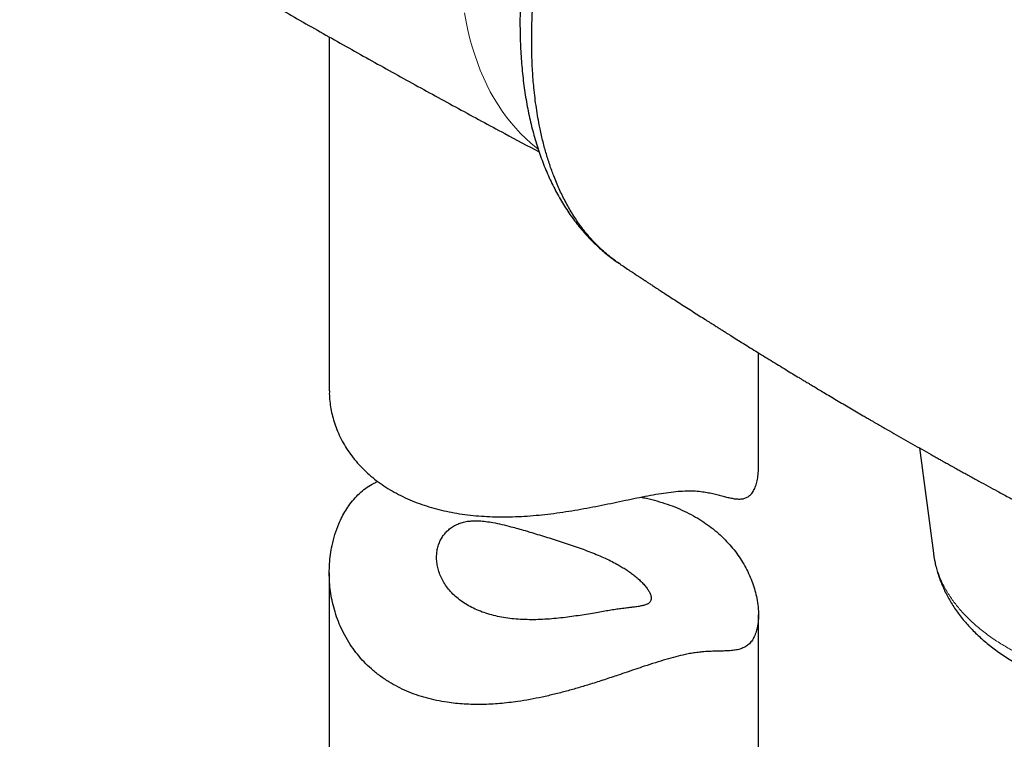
# Model space of a CAD drawing. Header units: millimetres. Extents: x 8 to 830, y 12 to 1725.
# Tile 19 of 256: x 644 to 679, y 470 to 495. Entities that reach past the tile are written whole.
import ezdxf

# ---------------------------------------------------------------- set-up
doc = ezdxf.new("R2010")
doc.units = ezdxf.units.MM

msp = doc.modelspace()

# ---------------------------------------------------------------- linework, layer by layer
at = {"color": 7, "linetype": 'Continuous', "lineweight": 30}
for p, q in [((655.067, 494.721), (655.067, 482.357)), ((670.067, 479.694), (670.067, 483.678)), ((675.689, 480.354), (676.177, 476.675)), ((655.067, 475.992), (655.067, 452.525)), ((670.067, 452.525), (670.067, 474.52))]:
    msp.add_line(p, q, dxfattribs=at)
at = {"color": 8, "linetype": 'Continuous', "lineweight": 0, "flags": 128}
msp.add_lwpolyline([(662.361, 490.804), (662.304, 490.849), (662.114, 491.005), (661.93, 491.17), (661.753, 491.344), (661.581, 491.527), (661.417, 491.72), (661.259, 491.92), (661.107, 492.13), (660.963, 492.348), (660.825, 492.574), (660.694, 492.808), (660.571, 493.05), (660.454, 493.3), (660.345, 493.557), (660.243, 493.822), (660.149, 494.095), (660.062, 494.374), (659.983, 494.66), (659.911, 494.953), (659.847, 495.252), (659.79, 495.558)], dxfattribs=at)
at = {"color": 7, "linetype": 'Continuous', "lineweight": 30}
for points, knots in [([(672.717, 517.21), (672.67, 517.175), (672.541, 517.082), (672.334, 516.925), (672.099, 516.743), (671.867, 516.556), (671.626, 516.354), (671.367, 516.131), (671.095, 515.887), (670.819, 515.631), (670.545, 515.367), (670.272, 515.097), (670.002, 514.819), (669.734, 514.536), (669.469, 514.246), (669.209, 513.952), (668.952, 513.653), (668.698, 513.349), (668.446, 513.037), (668.197, 512.72), (667.951, 512.398), (667.709, 512.071), (667.469, 511.738), (667.233, 511.4), (667, 511.056), (666.769, 510.707), (666.543, 510.353), (666.32, 509.996), (666.103, 509.637), (665.891, 509.275), (665.683, 508.911), (665.479, 508.543), (665.281, 508.172), (665.086, 507.799), (664.896, 507.422), (664.71, 507.041), (664.528, 506.657), (664.352, 506.271), (664.18, 505.884), (664.014, 505.495), (663.852, 505.104), (663.696, 504.711), (663.545, 504.316), (663.399, 503.921), (663.26, 503.526), (663.126, 503.132), (662.998, 502.739), (662.877, 502.347), (662.761, 501.956), (662.652, 501.565), (662.548, 501.173), (662.449, 500.78), (662.356, 500.386), (662.269, 499.993), (662.188, 499.601), (662.114, 499.211), (662.046, 498.823), (661.984, 498.438), (661.93, 498.057), (661.882, 497.679), (661.84, 497.303), (661.805, 496.928), (661.776, 496.556), (661.754, 496.188), (661.739, 495.822), (661.731, 495.46), (661.73, 495.1), (661.735, 494.745), (661.747, 494.393), (661.767, 494.045), (661.793, 493.7), (661.826, 493.36), (661.867, 493.025), (661.915, 492.696), (661.969, 492.372), (662.031, 492.055), (662.1, 491.743), (662.177, 491.437), (662.26, 491.136), (662.351, 490.842), (662.449, 490.555), (662.553, 490.274), (662.666, 490), (662.785, 489.731), (662.911, 489.473), (663.042, 489.222), (663.18, 488.98), (663.326, 488.744), (663.477, 488.517), (663.635, 488.298), (663.799, 488.089), (663.967, 487.889), (664.141, 487.699), (664.32, 487.517), (664.506, 487.343), (664.697, 487.177), (664.893, 487.021), (665.063, 486.894), (665.169, 486.823), (665.206, 486.799)], [0, 0, 0, 0, 0.005384, 0.014668, 0.023522, 0.032033, 0.040984, 0.051081, 0.061758, 0.072451, 0.083169, 0.093924, 0.104568, 0.115284, 0.125955, 0.136549, 0.147027, 0.157555, 0.168115, 0.17866, 0.189195, 0.199729, 0.210267, 0.220815, 0.23138, 0.241969, 0.25259, 0.263183, 0.273689, 0.284168, 0.294627, 0.305075, 0.315521, 0.325971, 0.336433, 0.346915, 0.357426, 0.367981, 0.37847, 0.388965, 0.399486, 0.410024, 0.420568, 0.431107, 0.441629, 0.452126, 0.462588, 0.473007, 0.483385, 0.493801, 0.504275, 0.514796, 0.525355, 0.535939, 0.546538, 0.557141, 0.567733, 0.578302, 0.588834, 0.599258, 0.609828, 0.620397, 0.630971, 0.641551, 0.652144, 0.662752, 0.67338, 0.684032, 0.694696, 0.70532, 0.716082, 0.726807, 0.7375, 0.748168, 0.758815, 0.769446, 0.780067, 0.790681, 0.801298, 0.812018, 0.82248, 0.833028, 0.843618, 0.8542, 0.864701, 0.874888, 0.885261, 0.895553, 0.905767, 0.91593, 0.926034, 0.935896, 0.94576, 0.955614, 0.965447, 0.975253, 0.985023, 0.99475, 1, 1, 1, 1]), ([(665.229, 486.782), (665.122, 486.857), (664.94, 486.982), (664.698, 487.184), (664.499, 487.366), (664.313, 487.555), (664.139, 487.748), (663.971, 487.952), (663.771, 488.218), (663.547, 488.556), (663.311, 488.971), (663.098, 489.405), (662.919, 489.833), (662.766, 490.258), (662.636, 490.675), (662.52, 491.108), (662.429, 491.517), (662.357, 491.894), (662.302, 492.237), (662.255, 492.587), (662.207, 493.018), (662.167, 493.535), (662.141, 494.137), (662.137, 494.749), (662.152, 495.37), (662.187, 496.005), (662.243, 496.656), (662.32, 497.318), (662.417, 497.994), (662.535, 498.68), (662.673, 499.37), (662.828, 500.059), (663.001, 500.749), (663.193, 501.445), (663.405, 502.146), (663.636, 502.85), (663.885, 503.556), (664.154, 504.264), (664.438, 504.965), (664.736, 505.658), (665.048, 506.341), (665.376, 507.02), (665.72, 507.695), (666.079, 508.363), (666.454, 509.024), (666.843, 509.675), (667.227, 510.286), (667.601, 510.854), (667.964, 511.382), (668.335, 511.9), (668.679, 512.359), (668.993, 512.762), (669.275, 513.112), (669.56, 513.456), (669.907, 513.861), (670.319, 514.321), (670.75, 514.777), (671.136, 515.167), (671.478, 515.497), (671.822, 515.817), (672.168, 516.125), (672.517, 516.422), (672.868, 516.707), (673.221, 516.98), (673.456, 517.151), (673.574, 517.237)], [0, 0, 0, 0, 0.017894, 0.03033, 0.042776, 0.054161, 0.065545, 0.076962, 0.088379, 0.108, 0.127661, 0.146322, 0.165018, 0.180796, 0.196574, 0.212437, 0.2283, 0.239754, 0.251209, 0.262695, 0.274182, 0.29274, 0.311331, 0.329307, 0.347313, 0.365463, 0.383613, 0.401894, 0.420174, 0.438605, 0.457068, 0.475024, 0.493011, 0.511139, 0.529268, 0.547527, 0.565786, 0.584194, 0.602635, 0.620623, 0.638642, 0.656802, 0.674963, 0.693252, 0.711541, 0.729979, 0.74845, 0.76426, 0.780069, 0.795962, 0.811855, 0.823329, 0.834803, 0.846308, 0.857814, 0.876401, 0.895021, 0.908061, 0.921101, 0.934187, 0.947273, 0.96043, 0.973588, 0.986794, 1, 1, 1, 1]), ([(644.247, 501.092), (644.573, 500.892), (645.422, 500.37), (646.799, 499.537), (648.379, 498.592), (649.964, 497.655), (651.554, 496.727), (653.149, 495.808), (654.749, 494.898), (656.353, 493.996), (657.963, 493.103), (659.577, 492.219), (661.056, 491.418), (661.998, 490.916), (662.4, 490.703)], [0, 0, 0, 0, 0.054848, 0.142848, 0.230848, 0.318848, 0.406847, 0.494844, 0.582836, 0.670824, 0.758805, 0.846778, 0.934742, 1, 1, 1, 1]), ([(665.224, 486.785), (665.248, 486.769), (665.338, 486.709), (665.482, 486.613), (665.649, 486.503), (665.786, 486.412), (665.893, 486.342), (665.968, 486.293), (666.014, 486.262), (666.041, 486.244), (666.064, 486.229), (666.089, 486.213), (666.12, 486.192), (666.173, 486.157), (666.255, 486.103), (666.373, 486.027), (666.514, 485.935), (666.671, 485.832), (666.942, 485.656), (667.311, 485.417), (667.77, 485.123), (668.123, 484.897), (668.372, 484.739), (668.517, 484.647), (668.641, 484.569), (668.737, 484.508), (668.813, 484.461), (668.88, 484.418), (668.958, 484.369), (669.085, 484.29), (669.26, 484.18), (669.482, 484.041), (669.72, 483.893), (669.973, 483.736), (670.236, 483.574), (670.503, 483.41), (670.764, 483.25), (671.017, 483.096), (671.255, 482.951), (671.442, 482.838), (671.576, 482.757), (671.655, 482.709), (671.725, 482.668), (671.796, 482.625), (671.891, 482.568), (672.015, 482.493), (672.172, 482.399), (672.36, 482.287), (672.57, 482.162), (672.797, 482.028), (673.026, 481.892), (673.259, 481.755), (673.493, 481.618), (673.695, 481.5), (673.858, 481.404), (673.977, 481.335), (674.078, 481.276), (674.171, 481.223), (674.267, 481.167), (674.375, 481.105), (674.554, 481.002), (674.803, 480.858), (675.12, 480.677), (675.443, 480.493), (675.769, 480.308), (676.034, 480.159), (676.237, 480.045), (676.373, 479.969), (676.491, 479.903), (676.582, 479.852), (676.65, 479.814), (676.71, 479.78), (676.781, 479.741), (676.872, 479.691), (676.985, 479.628), (677.121, 479.552), (677.274, 479.468), (677.437, 479.378), (677.602, 479.287), (677.927, 479.109), (678.262, 478.926), (678.606, 478.74), (678.795, 478.638), (678.971, 478.544), (679.124, 478.461), (679.248, 478.395), (679.335, 478.348), (679.392, 478.318), (679.433, 478.296), (679.481, 478.27), (679.546, 478.236), (679.628, 478.192), (679.727, 478.14), (679.836, 478.082), (679.985, 478.003), (680.163, 477.909), (680.366, 477.802), (680.561, 477.7), (680.761, 477.595), (680.978, 477.482), (681.173, 477.381), (681.33, 477.299), (681.436, 477.245), (681.514, 477.204), (681.578, 477.171), (681.647, 477.136), (681.733, 477.091), (681.839, 477.037), (681.962, 476.974), (682.105, 476.901), (682.26, 476.822), (682.419, 476.74), (682.577, 476.66), (682.777, 476.559), (683.017, 476.438), (683.298, 476.296), (683.587, 476.152), (683.84, 476.025), (684, 475.946), (684.057, 475.918)], [0, 0, 0, 0, 0.00399, 0.014887, 0.024128, 0.031712, 0.037638, 0.041907, 0.044098, 0.045308, 0.046436, 0.047847, 0.049541, 0.051517, 0.056703, 0.063187, 0.07097, 0.079986, 0.089205, 0.115734, 0.140905, 0.164715, 0.173821, 0.181741, 0.188475, 0.194022, 0.197548, 0.200806, 0.205041, 0.21032, 0.221459, 0.233552, 0.246574, 0.260204, 0.27479, 0.289209, 0.303461, 0.31719, 0.330055, 0.342021, 0.347343, 0.35158, 0.354861, 0.358557, 0.363043, 0.370113, 0.378539, 0.388321, 0.400279, 0.412387, 0.424644, 0.437051, 0.449609, 0.462034, 0.469362, 0.475684, 0.481001, 0.485508, 0.490504, 0.496223, 0.502665, 0.519045, 0.535859, 0.552985, 0.570238, 0.587388, 0.5949, 0.602358, 0.608731, 0.613542, 0.616792, 0.619387, 0.623061, 0.627849, 0.63375, 0.640902, 0.649189, 0.657847, 0.666491, 0.675121, 0.708894, 0.718905, 0.728897, 0.7384, 0.746395, 0.752847, 0.757756, 0.759985, 0.761743, 0.764136, 0.767467, 0.771738, 0.776948, 0.782879, 0.788677, 0.800114, 0.810586, 0.820219, 0.830426, 0.841598, 0.853737, 0.860598, 0.866034, 0.870038, 0.872616, 0.87594, 0.880721, 0.885979, 0.892307, 0.899707, 0.907951, 0.916172, 0.924284, 0.932287, 0.946934, 0.9612, 0.975478, 0.991318, 1, 1, 1, 1]), ([(655.069, 482.357), (655.069, 482.325), (655.066, 482.204), (655.083, 481.993), (655.119, 481.726), (655.177, 481.46), (655.255, 481.197), (655.355, 480.93), (655.479, 480.663), (655.629, 480.396), (655.803, 480.137), (656, 479.887), (656.219, 479.648), (656.456, 479.425), (656.708, 479.218), (656.975, 479.028), (657.26, 478.852), (657.562, 478.689), (657.881, 478.541), (658.211, 478.411), (658.549, 478.299), (658.894, 478.203), (659.251, 478.122), (659.618, 478.056), (659.996, 478.005), (660.381, 477.97), (660.773, 477.95), (661.171, 477.944), (661.576, 477.952), (661.984, 477.974), (662.396, 478.009), (662.812, 478.055), (663.231, 478.112), (663.652, 478.179), (664.072, 478.254), (664.491, 478.335), (664.906, 478.42), (665.314, 478.505), (665.714, 478.589), (666.103, 478.668), (666.481, 478.738), (666.84, 478.795), (667.179, 478.836), (667.495, 478.858), (667.789, 478.859), (668.046, 478.838), (668.271, 478.803), (668.469, 478.761), (668.654, 478.715), (668.828, 478.669), (668.992, 478.627), (669.147, 478.593), (669.293, 478.572), (669.431, 478.567), (669.559, 478.584), (669.677, 478.629), (669.784, 478.707), (669.877, 478.824), (669.954, 478.975), (670.012, 479.157), (670.05, 479.367), (670.066, 479.549), (670.066, 479.662), (670.066, 479.694)], [0, 0, 0, 0, 0.005894, 0.021789, 0.037725, 0.053742, 0.0698, 0.085898, 0.103172, 0.120553, 0.137991, 0.155542, 0.173153, 0.190827, 0.207548, 0.224373, 0.241253, 0.25824, 0.275284, 0.292386, 0.308721, 0.325153, 0.341635, 0.358213, 0.374841, 0.391517, 0.408197, 0.424974, 0.441799, 0.458719, 0.475689, 0.492707, 0.509985, 0.527374, 0.544823, 0.562396, 0.580042, 0.597773, 0.615451, 0.633233, 0.651141, 0.669185, 0.6869, 0.704763, 0.722787, 0.740958, 0.756526, 0.772161, 0.787824, 0.803561, 0.819315, 0.83514, 0.850991, 0.866902, 0.882562, 0.898306, 0.914177, 0.930211, 0.9459, 0.961737, 0.977708, 0.993785, 1, 1, 1, 1]), ([(667.87, 477.941), (667.965, 477.883), (668.155, 477.769), (668.42, 477.577), (668.67, 477.371), (668.902, 477.15), (669.115, 476.916), (669.306, 476.673), (669.477, 476.422), (669.625, 476.166), (669.754, 475.903), (669.861, 475.637), (669.947, 475.368), (670.014, 475.088), (670.058, 474.799), (670.07, 474.539), (670.061, 474.323), (670.039, 474.146), (670.001, 473.968), (669.94, 473.795), (669.855, 473.636), (669.749, 473.509), (669.627, 473.413), (669.489, 473.346), (669.337, 473.302), (669.171, 473.276), (668.991, 473.262), (668.796, 473.256), (668.583, 473.252), (668.351, 473.245), (668.123, 473.231), (667.908, 473.207), (667.713, 473.177), (667.472, 473.131), (667.181, 473.061), (666.832, 472.965), (666.464, 472.852), (666.109, 472.737), (665.777, 472.625), (665.472, 472.522), (665.107, 472.398), (664.683, 472.256), (664.222, 472.108), (663.78, 471.974), (663.36, 471.855), (662.935, 471.746), (662.509, 471.647), (662.082, 471.562), (661.692, 471.498), (661.34, 471.452), (661.027, 471.421), (660.714, 471.399), (660.402, 471.388), (660.092, 471.389), (659.784, 471.401), (659.48, 471.426), (659.156, 471.467), (658.813, 471.528), (658.457, 471.614), (658.11, 471.722), (657.775, 471.852), (657.454, 472.003), (657.137, 472.182), (656.829, 472.391), (656.539, 472.625), (656.278, 472.876), (656.048, 473.138), (655.837, 473.421), (655.647, 473.725), (655.483, 474.047), (655.348, 474.374), (655.242, 474.7), (655.162, 475.025), (655.107, 475.345), (655.074, 475.665), (655.063, 475.987), (655.074, 476.31), (655.107, 476.631), (655.166, 476.975), (655.26, 477.337), (655.381, 477.67), (655.511, 477.948), (655.639, 478.176), (655.79, 478.4), (655.965, 478.615), (656.168, 478.816), (656.391, 478.987), (656.591, 479.112), (656.721, 479.164), (656.765, 479.182)], [0, 0, 0, 0, 0.011521, 0.023134, 0.034748, 0.046474, 0.0582, 0.069984, 0.081493, 0.093085, 0.104677, 0.11637, 0.128062, 0.139808, 0.1534, 0.16699, 0.176168, 0.185352, 0.194527, 0.206085, 0.21764, 0.229386, 0.241134, 0.252748, 0.264461, 0.276177, 0.287975, 0.299773, 0.3116, 0.323752, 0.3359, 0.344099, 0.352305, 0.360502, 0.372742, 0.384984, 0.397449, 0.409916, 0.419382, 0.428858, 0.438326, 0.452729, 0.467134, 0.479388, 0.491737, 0.504086, 0.516547, 0.529007, 0.541524, 0.550765, 0.560051, 0.569338, 0.578711, 0.588085, 0.59755, 0.607015, 0.616533, 0.628333, 0.640236, 0.65214, 0.66418, 0.67622, 0.688338, 0.701753, 0.715168, 0.727865, 0.740562, 0.752811, 0.766243, 0.779677, 0.792367, 0.805058, 0.817284, 0.828969, 0.840734, 0.852499, 0.864357, 0.876215, 0.888121, 0.903008, 0.917893, 0.927946, 0.938007, 0.948058, 0.959448, 0.970836, 0.982384, 0.993931, 1, 1, 1, 1]), ([(665.953, 478.637), (666.019, 478.624), (666.212, 478.586), (666.521, 478.504), (666.879, 478.393), (667.225, 478.262), (667.558, 478.113), (667.766, 477.998), (667.87, 477.941)], [0, 0, 0, 0, 0.093351, 0.273354, 0.453354, 0.635222, 0.817087, 1, 1, 1, 1]), ([(665.219, 476.237), (665.148, 476.277), (665.007, 476.356), (664.774, 476.471), (664.528, 476.582), (664.269, 476.689), (664.003, 476.791), (663.73, 476.89), (663.45, 476.986), (663.168, 477.079), (662.891, 477.167), (662.617, 477.253), (662.345, 477.337), (662.109, 477.408), (661.88, 477.475), (661.659, 477.539), (661.386, 477.613), (661.094, 477.686), (660.803, 477.747), (660.538, 477.789), (660.318, 477.809), (660.124, 477.812), (659.973, 477.802), (659.823, 477.78), (659.676, 477.743), (659.517, 477.682), (659.37, 477.602), (659.237, 477.503), (659.122, 477.389), (659.024, 477.261), (658.944, 477.12), (658.882, 476.966), (658.839, 476.803), (658.817, 476.632), (658.815, 476.455), (658.835, 476.27), (658.879, 476.08), (658.948, 475.887), (659.042, 475.696), (659.161, 475.511), (659.304, 475.334), (659.472, 475.166), (659.664, 475.01), (659.876, 474.871), (660.103, 474.748), (660.345, 474.643), (660.604, 474.553), (660.876, 474.481), (661.158, 474.425), (661.447, 474.385), (661.747, 474.361), (662.054, 474.351), (662.367, 474.354), (662.682, 474.369), (663.001, 474.396), (663.312, 474.431), (663.616, 474.472), (663.908, 474.516), (664.194, 474.563), (664.458, 474.608), (664.698, 474.649), (664.914, 474.686), (665.117, 474.717), (665.28, 474.741), (665.428, 474.759), (665.561, 474.775), (665.713, 474.793), (665.863, 474.813), (666.002, 474.838), (666.118, 474.869), (666.202, 474.908), (666.26, 474.952), (666.292, 474.996), (666.313, 475.048), (666.32, 475.109), (666.308, 475.191), (666.273, 475.285), (666.215, 475.39), (666.134, 475.503), (666.031, 475.622), (665.905, 475.748), (665.77, 475.864), (665.635, 475.968), (665.506, 476.059), (665.369, 476.149), (665.269, 476.208), (665.219, 476.237)], [0, 0, 0, 0, 0.011992, 0.023984, 0.036231, 0.048478, 0.060476, 0.072473, 0.084739, 0.097006, 0.10881, 0.120614, 0.132642, 0.144671, 0.15237, 0.163991, 0.175612, 0.191471, 0.207434, 0.220666, 0.234046, 0.244189, 0.254331, 0.261168, 0.272122, 0.283075, 0.294267, 0.305459, 0.31641, 0.327362, 0.338535, 0.349709, 0.361078, 0.372447, 0.384021, 0.395594, 0.407994, 0.42056, 0.43321, 0.446033, 0.458816, 0.471788, 0.484858, 0.498128, 0.510628, 0.523308, 0.536079, 0.549037, 0.561512, 0.574157, 0.586888, 0.599796, 0.612564, 0.625519, 0.63857, 0.651824, 0.664258, 0.676903, 0.68966, 0.702652, 0.713957, 0.725262, 0.736827, 0.748393, 0.755502, 0.766287, 0.777073, 0.791613, 0.806341, 0.821053, 0.83585, 0.847194, 0.858538, 0.86615, 0.878346, 0.890541, 0.902904, 0.915446, 0.927655, 0.939865, 0.952262, 0.96485, 0.973589, 0.982329, 0.991164, 1, 1, 1, 1]), ([(676.178, 476.674), (676.182, 476.648), (676.193, 476.555), (676.223, 476.395), (676.268, 476.195), (676.323, 475.996), (676.388, 475.8), (676.463, 475.605), (676.548, 475.412), (676.642, 475.222), (676.746, 475.033), (676.859, 474.848), (676.982, 474.665), (677.115, 474.485), (677.257, 474.309), (677.409, 474.136), (677.569, 473.966), (677.739, 473.801), (677.918, 473.64), (678.106, 473.483), (678.301, 473.331), (678.505, 473.184), (678.717, 473.042), (678.936, 472.905), (679.162, 472.774), (679.395, 472.649), (679.634, 472.529), (679.879, 472.416), (680.129, 472.308), (680.385, 472.207), (680.646, 472.111), (680.911, 472.022), (681.181, 471.939), (681.455, 471.862), (681.732, 471.792), (682.013, 471.728), (682.296, 471.67), (682.583, 471.618), (682.872, 471.573), (683.163, 471.534), (683.456, 471.502), (683.751, 471.476), (684.047, 471.456), (684.344, 471.443), (684.641, 471.436), (684.939, 471.435), (685.237, 471.441), (685.535, 471.454), (685.833, 471.472), (686.129, 471.497), (686.425, 471.529), (686.719, 471.566), (687.012, 471.61), (687.302, 471.661), (687.59, 471.717), (687.876, 471.78), (688.159, 471.849), (688.438, 471.925), (688.714, 472.006), (688.987, 472.094), (689.255, 472.188), (689.519, 472.287), (689.779, 472.393), (690.033, 472.505), (690.283, 472.623), (690.526, 472.747), (690.748, 472.867), (690.886, 472.949), (690.947, 472.985)], [0, 0, 0, 0, 0.005373, 0.019223, 0.033102, 0.047026, 0.061011, 0.07507, 0.089216, 0.103461, 0.117815, 0.132286, 0.146879, 0.161598, 0.176443, 0.191413, 0.206503, 0.221706, 0.237012, 0.252411, 0.26789, 0.283436, 0.299037, 0.314681, 0.330355, 0.346051, 0.361757, 0.377467, 0.393173, 0.40887, 0.424555, 0.440226, 0.455882, 0.471521, 0.487144, 0.502751, 0.518343, 0.533921, 0.549486, 0.56504, 0.580584, 0.596121, 0.611652, 0.627179, 0.642705, 0.658231, 0.673758, 0.68929, 0.704827, 0.720371, 0.735926, 0.751492, 0.767071, 0.782666, 0.798278, 0.813909, 0.829561, 0.845234, 0.860931, 0.876651, 0.892397, 0.908167, 0.923963, 0.939783, 0.955626, 0.971489, 0.98737, 1, 1, 1, 1])]:
    msp.add_open_spline(points, degree=3, knots=knots, dxfattribs=at)
at = {"color": 8, "linetype": 'Continuous', "lineweight": 0}
msp.add_open_spline([(676.18, 476.675), (676.185, 476.633), (676.199, 476.512), (676.244, 476.312), (676.31, 476.079), (676.389, 475.864), (676.475, 475.667), (676.567, 475.485), (676.669, 475.305), (676.814, 475.079), (677.014, 474.811), (677.278, 474.511), (677.529, 474.268), (677.75, 474.076), (677.937, 473.926), (678.133, 473.78), (678.396, 473.599), (678.734, 473.39), (679.15, 473.165), (679.537, 472.983), (679.881, 472.838), (680.187, 472.721), (680.502, 472.612), (680.826, 472.51), (681.159, 472.417), (681.5, 472.332), (681.849, 472.255), (682.185, 472.192), (682.507, 472.139), (682.813, 472.096), (683.122, 472.06), (683.521, 472.023), (684.01, 471.992), (684.579, 471.979), (685.062, 471.987), (685.456, 472.004), (685.773, 472.025), (686.091, 472.054), (686.494, 472.098), (686.98, 472.167), (687.534, 472.269), (688.042, 472.383), (688.504, 472.505), (688.922, 472.632), (689.32, 472.767), (689.685, 472.905), (690.03, 473.049), (690.351, 473.196), (690.661, 473.351), (690.962, 473.514), (691.155, 473.63), (691.252, 473.689)], degree=3, knots=[0, 0, 0, 0, 0.010393, 0.030228, 0.050104, 0.069337, 0.085143, 0.100949, 0.116838, 0.132726, 0.161674, 0.190749, 0.218077, 0.233831, 0.249586, 0.265422, 0.281258, 0.310111, 0.339089, 0.366325, 0.384624, 0.402922, 0.421349, 0.439776, 0.458352, 0.476927, 0.495637, 0.514347, 0.530091, 0.545835, 0.56166, 0.577486, 0.606316, 0.635271, 0.662484, 0.678274, 0.694063, 0.709934, 0.725805, 0.754718, 0.783756, 0.811047, 0.834475, 0.85797, 0.879602, 0.901285, 0.921097, 0.940948, 0.960155, 0.980058, 1, 1, 1, 1], dxfattribs=at)

doc.saveas('drawing.dxf')
